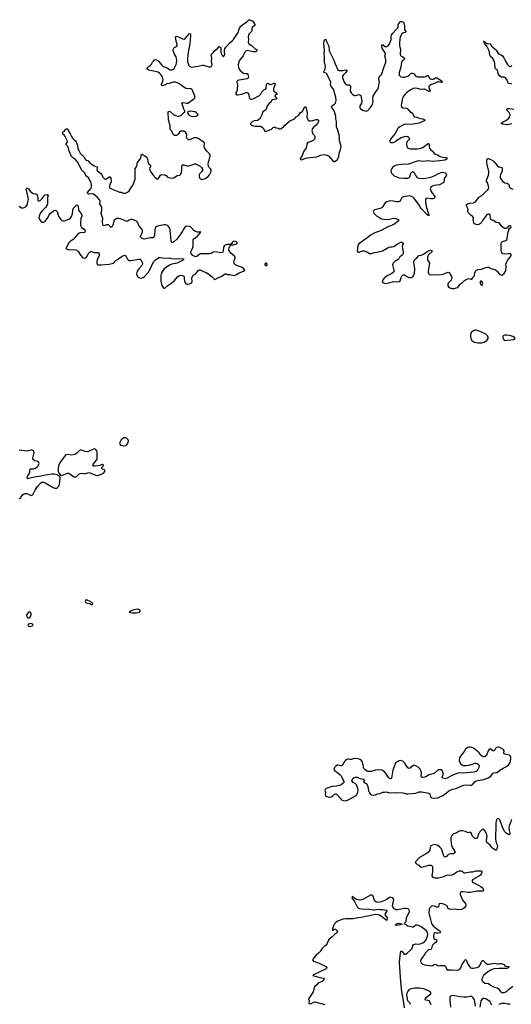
# Model space of a CAD drawing. Header units: inches. Extents: x 1954800 to 2060275, y 904969 to 1016298.
# Tile 44 of 77: x 1974485 to 1985735, y 992294 to 1014822. Entities that reach past the tile are written whole.
import ezdxf

# ---------------------------------------------------------------- set-up
doc = ezdxf.new("R2010")
doc.units = ezdxf.units.IN
doc.header["$MEASUREMENT"] = 0
for name, color, linetype in [('B9070', 7, 'Continuous'), ('B9071', 7, 'Continuous'), ('B9080', 7, 'Continuous'), ('B9081', 7, 'Continuous'), ('B9989', 7, 'Continuous')]:
    doc.layers.add(name, color=color, linetype=linetype)

msp = doc.modelspace()

# ---------------------------------------------------------------- linework, layer by layer
at = {"layer": 'B9070', "color": 6, "elevation": 500}
for points in [[(1975975, 1010000), (1975984, 1009970), (1975968, 1009952), (1975950, 1009949), (1975910, 1009950), (1975870, 1009943), (1975845, 1009935), (1975804, 1009910), (1975710, 1009791), (1975640, 1009750), (1975598, 1009710), (1975545, 1009595), (1975538, 1009590), (1975543, 1009583), (1975557, 1009577), (1975610, 1009560), (1975730, 1009562), (1975790, 1009545), (1975811, 1009531), (1975830, 1009512), (1975875, 1009435), (1975930, 1009376), (1975970, 1009368), (1975990, 1009373), (1976010, 1009385), (1976031, 1009410), (1976070, 1009485), (1976110, 1009515), (1976130, 1009517), (1976192, 1009492), (1976270, 1009493), (1976288, 1009488), (1976306, 1009466), (1976306, 1009430), (1976258, 1009330), (1976248, 1009290), (1976248, 1009250), (1976256, 1009230), (1976276, 1009216), (1976350, 1009210), (1976531, 1009229), (1976632, 1009248), (1976650, 1009264), (1976670, 1009299), (1976685, 1009315), (1976776, 1009370), (1976829, 1009411), (1976870, 1009429), (1976890, 1009433), (1976910, 1009422), (1976950, 1009346), (1976970, 1009326), (1976990, 1009315), (1977031, 1009311), (1977210, 1009343), (1977240, 1009340), (1977254, 1009330), (1977292, 1009250), (1977296, 1009230), (1977290, 1009210), (1977282, 1009198), (1977210, 1009124), (1977171, 1009070), (1977156, 1009010), (1977166, 1008970), (1977190, 1008937), (1977210, 1008922), (1977250, 1008910), (1977290, 1008915), (1977310, 1008924), (1977330, 1008936), (1977350, 1008956), (1977430, 1009049), (1977450, 1009078), (1977480, 1009130), (1977523, 1009237), (1977554, 1009286), (1977590, 1009330), (1977670, 1009383), (1977710, 1009383), (1977790, 1009368), (1977905, 1009375), (1977970, 1009361), (1978070, 1009349), (1978150, 1009360), (1978231, 1009350), (1978233, 1009330), (1978208, 1009310), (1978090, 1009252), (1977970, 1009230), (1977910, 1009209), (1977790, 1009118), (1977751, 1009070), (1977730, 1009027), (1977715, 1008970), (1977712, 1008890), (1977716, 1008836), (1977728, 1008768), (1977738, 1008738), (1977770, 1008696), (1977790, 1008683), (1977810, 1008683), (1977877, 1008743), (1977970, 1008800), (1978030, 1008857), (1978098, 1008942), (1978130, 1008965), (1978150, 1008972), (1978190, 1008974), (1978224, 1008964), (1978242, 1008950), (1978249, 1008930), (1978249, 1008889), (1978257, 1008837), (1978270, 1008802), (1978290, 1008777), (1978310, 1008770), (1978330, 1008772), (1978370, 1008779), (1978407, 1008793), (1978424, 1008810), (1978434, 1008830), (1978425, 1008910), (1978429, 1008930), (1978437, 1008943), (1978466, 1008974), (1978513, 1009010), (1978570, 1009087), (1978590, 1009096), (1978615, 1009095), (1978690, 1009057), (1978750, 1009038), (1978790, 1009016), (1978884, 1008944), (1978918, 1008910), (1978930, 1008891), (1978950, 1008877), (1979022, 1008918), (1979110, 1008950), (1979170, 1008996), (1979190, 1009006), (1979210, 1009004), (1979233, 1008993), (1979290, 1008994), (1979390, 1008971), (1979430, 1008984), (1979508, 1009032), (1979604, 1009070), (1979635, 1009090), (1979604, 1009130), (1979578, 1009150), (1979541, 1009170), (1979450, 1009199), (1979400, 1009230), (1979389, 1009250), (1979386, 1009270), (1979393, 1009310), (1979415, 1009370), (1979412, 1009390), (1979398, 1009410), (1979319, 1009479), (1979280, 1009530), (1979273, 1009570), (1979277, 1009603), (1979297, 1009643), (1979315, 1009665), (1979328, 1009670), (1979322, 1009678), (1979332, 1009672), (1979370, 1009674), (1979443, 1009690), (1979465, 1009710), (1979465, 1009730), (1979450, 1009742), (1979410, 1009751), (1979375, 1009745), (1979356, 1009730), (1979320, 1009680), (1979250, 1009682), (1979230, 1009679), (1979190, 1009666), (1979170, 1009652), (1979150, 1009619), (1979143, 1009530), (1979137, 1009510), (1979124, 1009496), (1979090, 1009488), (1979005, 1009505), (1978930, 1009510), (1978910, 1009505), (1978867, 1009473), (1978830, 1009461), (1978630, 1009467), (1978610, 1009462), (1978590, 1009451), (1978537, 1009403), (1978510, 1009397), (1978490, 1009402), (1978444, 1009430), (1978409, 1009469), (1978401, 1009490), (1978403, 1009510), (1978431, 1009570), (1978451, 1009630), (1978456, 1009670), (1978453, 1009750), (1978456, 1009784), (1978470, 1009810), (1978503, 1009830), (1978552, 1009870), (1978621, 1009950), (1978626, 1009970), (1978612, 1009972), (1978596, 1009964), (1978550, 1009962), (1978510, 1009976), (1978470, 1010000), (1978470, 1010000)], [(1977575, 1010000), (1977571, 1009890), (1977565, 1009870), (1977550, 1009845), (1977530, 1009833), (1977470, 1009830), (1977370, 1009806), (1977330, 1009804), (1977290, 1009818), (1977249, 1009850), (1977246, 1009870), (1977278, 1009930), (1977293, 1009970), (1977295, 1009990), (1977292, 1010000)], [(1978215, 1010000), (1978176, 1009924), (1978078, 1009802), (1978010, 1009739), (1977990, 1009726), (1977970, 1009720), (1977958, 1009730), (1977951, 1009751), (1977947, 1009847), (1977929, 1010000)], [(1974470, 1003859), (1974490, 1003872), (1974510, 1003892), (1974550, 1003950), (1974590, 1003973), (1974610, 1003978), (1974650, 1003978), (1974671, 1003971), (1974730, 1003941), (1974750, 1003936), (1974770, 1003942), (1974790, 1003965), (1974840, 1004060), (1974895, 1004145), (1974961, 1004219), (1974990, 1004237), (1975030, 1004239), (1975067, 1004227), (1975250, 1004117), (1975290, 1004102), (1975330, 1004103), (1975350, 1004116), (1975370, 1004144), (1975393, 1004190), (1975403, 1004250), (1975410, 1004350), (1975407, 1004367), (1975397, 1004377), (1975344, 1004405), (1975270, 1004423), (1975230, 1004426), (1975112, 1004410), (1974970, 1004378), (1974863, 1004363), (1974690, 1004321), (1974670, 1004320), (1974654, 1004330), (1974657, 1004350), (1974666, 1004370), (1974713, 1004450), (1974718, 1004470), (1974717, 1004523), (1974723, 1004537), (1974735, 1004545), (1974750, 1004547), (1974810, 1004547), (1974850, 1004562), (1974897, 1004610), (1974922, 1004650), (1974927, 1004670), (1974924, 1004690), (1974910, 1004710), (1974830, 1004731), (1974801, 1004750), (1974789, 1004769), (1974788, 1004790), (1974816, 1004910), (1974807, 1004947), (1974786, 1004966), (1974770, 1004971), (1974750, 1004970), (1974650, 1004951), (1974470, 1004970)]]:
    msp.add_lwpolyline(points, dxfattribs=at)
for points in [[(1976910, 1005254), (1976870, 1005253), (1976842, 1005238), (1976810, 1005209), (1976776, 1005150), (1976771, 1005130), (1976773, 1005110), (1976789, 1005089), (1976830, 1005076), (1976870, 1005072), (1976910, 1005082), (1976938, 1005102), (1976961, 1005130), (1976970, 1005150), (1976971, 1005190), (1976964, 1005210), (1976930, 1005244)], [(1976190, 1005001), (1976072, 1004948), (1976030, 1004938), (1975983, 1004943), (1975910, 1004973), (1975870, 1004976), (1975850, 1004965), (1975785, 1004895), (1975750, 1004875), (1975670, 1004861), (1975590, 1004872), (1975550, 1004865), (1975529, 1004851), (1975510, 1004830), (1975435, 1004730), (1975390, 1004657), (1975373, 1004610), (1975366, 1004550), (1975366, 1004486), (1975371, 1004451), (1975390, 1004445), (1975422, 1004402), (1975434, 1004394), (1975470, 1004400), (1975570, 1004443), (1975610, 1004445), (1975633, 1004433), (1975690, 1004385), (1975730, 1004366), (1975770, 1004365), (1975790, 1004376), (1975840, 1004420), (1975870, 1004437), (1975910, 1004443), (1975950, 1004437), (1975990, 1004438), (1976070, 1004458), (1976090, 1004455), (1976230, 1004401), (1976270, 1004392), (1976376, 1004430), (1976402, 1004450), (1976430, 1004481), (1976435, 1004495), (1976430, 1004519), (1976411, 1004531), (1976376, 1004536), (1976363, 1004550), (1976365, 1004575), (1976392, 1004608), (1976399, 1004630), (1976390, 1004641), (1976370, 1004641), (1976317, 1004623), (1976210, 1004603), (1976170, 1004610), (1976162, 1004622), (1976159, 1004630), (1976166, 1004650), (1976250, 1004749), (1976259, 1004770), (1976255, 1004850), (1976261, 1004930), (1976250, 1004961), (1976228, 1004988), (1976210, 1004998)], [(1976010, 1001545), (1975991, 1001530), (1975986, 1001510), (1975990, 1001504), (1976002, 1001490), (1976030, 1001471), (1976090, 1001464), (1976130, 1001444), (1976150, 1001445), (1976156, 1001450), (1976150, 1001476), (1976099, 1001510), (1976030, 1001544)], [(1974710, 1001270), (1974690, 1001263), (1974670, 1001247), (1974650, 1001213), (1974644, 1001190), (1974650, 1001156), (1974670, 1001139), (1974690, 1001135), (1974710, 1001139), (1974730, 1001164), (1974750, 1001210), (1974750, 1001230), (1974742, 1001250), (1974730, 1001264)], [(1977190, 1001334), (1977152, 1001330), (1977076, 1001310), (1977025, 1001290), (1976991, 1001270), (1977010, 1001256), (1977068, 1001248), (1977150, 1001249), (1977190, 1001255), (1977226, 1001270), (1977241, 1001290), (1977241, 1001310), (1977210, 1001331)], [(1974730, 1001010), (1974710, 1001002), (1974685, 1000990), (1974674, 1000970), (1974676, 1000950), (1974685, 1000945), (1974710, 1000941), (1974750, 1000946), (1974768, 1000952), (1974786, 1000970), (1974785, 1000990), (1974763, 1001003)]]:
    msp.add_lwpolyline(points, close=True, dxfattribs=at)
at = {"layer": 'B9071', "color": 6, "elevation": 500}
for points in [[(1977292, 1010000), (1977284, 1010024), (1977215, 1010115), (1977183, 1010190), (1977160, 1010210), (1977090, 1010241), (1977050, 1010249), (1977030, 1010248), (1976990, 1010233), (1976950, 1010209), (1976930, 1010205), (1976910, 1010211), (1976870, 1010235), (1976790, 1010265), (1976750, 1010274), (1976710, 1010273), (1976670, 1010253), (1976648, 1010232), (1976616, 1010124), (1976590, 1010077), (1976570, 1010074), (1976531, 1010111), (1976510, 1010126), (1976470, 1010130), (1976410, 1010109), (1976394, 1010114), (1976388, 1010128), (1976377, 1010203), (1976387, 1010270), (1976353, 1010390), (1976368, 1010470), (1976366, 1010530), (1976322, 1010610), (1976323, 1010670), (1976316, 1010690), (1976269, 1010750), (1976203, 1010810), (1976172, 1010832), (1976130, 1010836), (1976070, 1010827), (1976050, 1010836), (1976033, 1010850), (1976033, 1010870), (1976109, 1010950), (1976120, 1010970), (1976125, 1010995), (1976125, 1011050), (1976113, 1011110), (1976061, 1011201), (1976002, 1011250), (1975991, 1011290), (1975979, 1011310), (1975897, 1011390), (1975837, 1011517), (1975804, 1011570), (1975760, 1011620), (1975690, 1011668), (1975669, 1011690), (1975648, 1011748), (1975615, 1011810), (1975595, 1011910), (1975579, 1011930), (1975554, 1011950), (1975539, 1011970), (1975572, 1012010), (1975577, 1012030), (1975570, 1012055), (1975524, 1012150), (1975509, 1012169), (1975470, 1012200), (1975461, 1012230), (1975470, 1012245), (1975499, 1012261), (1975532, 1012308), (1975550, 1012322), (1975570, 1012327), (1975590, 1012300), (1975641, 1012210), (1975669, 1012150), (1975696, 1012110), (1975730, 1012070), (1975762, 1012050), (1975775, 1012030), (1975804, 1011950), (1975817, 1011870), (1975835, 1011830), (1975872, 1011770), (1975959, 1011679), (1975990, 1011624), (1976010, 1011606), (1976055, 1011595), (1976088, 1011548), (1976139, 1011519), (1976190, 1011475), (1976262, 1011450), (1976261, 1011430), (1976249, 1011390), (1976258, 1011370), (1976344, 1011304), (1976368, 1011270), (1976390, 1011216), (1976423, 1011183), (1976450, 1011175), (1976470, 1011182), (1976530, 1011228), (1976550, 1011230), (1976561, 1011221), (1976568, 1011208), (1976581, 1011110), (1976543, 1011030), (1976540, 1010990), (1976550, 1010970), (1976583, 1010950), (1976677, 1010917), (1976750, 1010884), (1976770, 1010878), (1976810, 1010878), (1976850, 1010855), (1976870, 1010850), (1976905, 1010855), (1976949, 1010872), (1976990, 1010906), (1977037, 1010983), (1977072, 1011028), (1977129, 1011170), (1977130, 1011206), (1977124, 1011264), (1977129, 1011330), (1977124, 1011390), (1977127, 1011410), (1977164, 1011470), (1977183, 1011557), (1977255, 1011650), (1977268, 1011690), (1977267, 1011733), (1977270, 1011742), (1977276, 1011744), (1977290, 1011742), (1977337, 1011717), (1977370, 1011693), (1977391, 1011670), (1977411, 1011630), (1977422, 1011542), (1977430, 1011528), (1977479, 1011490), (1977482, 1011470), (1977461, 1011430), (1977458, 1011410), (1977478, 1011350), (1977530, 1011270), (1977590, 1011205), (1977630, 1011178), (1977650, 1011182), (1977670, 1011202), (1977710, 1011265), (1977730, 1011279), (1977790, 1011276), (1977810, 1011270), (1977836, 1011256), (1977870, 1011219), (1977890, 1011210), (1977970, 1011199), (1978010, 1011207), (1978086, 1011254), (1978150, 1011268), (1978170, 1011290), (1978185, 1011330), (1978192, 1011370), (1978193, 1011467), (1978200, 1011490), (1978210, 1011501), (1978230, 1011502), (1978310, 1011480), (1978350, 1011479), (1978407, 1011493), (1978490, 1011526), (1978510, 1011523), (1978613, 1011470), (1978642, 1011442), (1978665, 1011405), (1978670, 1011390), (1978667, 1011370), (1978656, 1011350), (1978610, 1011303), (1978594, 1011270), (1978594, 1011230), (1978610, 1011197), (1978630, 1011178), (1978651, 1011169), (1978690, 1011170), (1978730, 1011187), (1978790, 1011230), (1978830, 1011275), (1978860, 1011330), (1978868, 1011370), (1978867, 1011390), (1978855, 1011410), (1978822, 1011442), (1978807, 1011467), (1978797, 1011510), (1978802, 1011570), (1978846, 1011690), (1978845, 1011730), (1978831, 1011750), (1978767, 1011810), (1978713, 1011890), (1978705, 1011930), (1978711, 1011990), (1978706, 1012010), (1978684, 1012030), (1978613, 1012070), (1978570, 1012101), (1978530, 1012120), (1978470, 1012117), (1978427, 1012093), (1978370, 1012073), (1978350, 1012071), (1978338, 1012078), (1978310, 1012110), (1978303, 1012130), (1978308, 1012190), (1978303, 1012210), (1978280, 1012250), (1978251, 1012271), (1978207, 1012273), (1978170, 1012269), (1978142, 1012250), (1978110, 1012201), (1978090, 1012182), (1978070, 1012173), (1978030, 1012176), (1978010, 1012190), (1977993, 1012210), (1977979, 1012230), (1977965, 1012270), (1977931, 1012311), (1977925, 1012330), (1977927, 1012390), (1977889, 1012530), (1977891, 1012590), (1977879, 1012650), (1977886, 1012710), (1977897, 1012723), (1977910, 1012729), (1977930, 1012722), (1978010, 1012646), (1978070, 1012621), (1978110, 1012613), (1978130, 1012614), (1978170, 1012630), (1978230, 1012689), (1978261, 1012710), (1978264, 1012730), (1978238, 1012778), (1978219, 1012850), (1978196, 1012910), (1978213, 1012927), (1978310, 1012909), (1978330, 1012914), (1978467, 1013010), (1978488, 1013030), (1978497, 1013050), (1978496, 1013070), (1978450, 1013190), (1978430, 1013218), (1978401, 1013241), (1978370, 1013249), (1978319, 1013241), (1978290, 1013246), (1978110, 1013367), (1978050, 1013390), (1978007, 1013390), (1977970, 1013383), (1977910, 1013359), (1977850, 1013356), (1977797, 1013323), (1977750, 1013311), (1977734, 1013314), (1977729, 1013329), (1977732, 1013350), (1977761, 1013419), (1977766, 1013450), (1977752, 1013512), (1977710, 1013572), (1977681, 1013601), (1977650, 1013621), (1977438, 1013670), (1977401, 1013690), (1977399, 1013710), (1977410, 1013731), (1977450, 1013755), (1977480, 1013780), (1977498, 1013802), (1977524, 1013850), (1977550, 1013875), (1977570, 1013904), (1977590, 1013912), (1977610, 1013907), (1977650, 1013883), (1977670, 1013864), (1977728, 1013788), (1977771, 1013750), (1977858, 1013718), (1977930, 1013678), (1977970, 1013674), (1978009, 1013691), (1978030, 1013722), (1978062, 1013798), (1978070, 1013830), (1978079, 1013899), (1978077, 1013930), (1978067, 1013970), (1978021, 1014050), (1977999, 1014110), (1978000, 1014140), (1978012, 1014170), (1978030, 1014188), (1978073, 1014207), (1978086, 1014230), (1978086, 1014254), (1978068, 1014330), (1978053, 1014430), (1978070, 1014446), (1978150, 1014418), (1978210, 1014386), (1978250, 1014379), (1978270, 1014393), (1978370, 1014504), (1978390, 1014501), (1978393, 1014453), (1978375, 1014270), (1978340, 1014080), (1978323, 1013923), (1978328, 1013868), (1978355, 1013775), (1978381, 1013750), (1978418, 1013738), (1978570, 1013759), (1978670, 1013784), (1978690, 1013784), (1978810, 1013744), (1978830, 1013741), (1978854, 1013746), (1978878, 1013762), (1978888, 1013790), (1978876, 1013870), (1978883, 1013950), (1978868, 1014010), (1978879, 1014030), (1978915, 1014065), (1978939, 1014110), (1979002, 1014158), (1979050, 1014205), (1979070, 1014195), (1979086, 1014170), (1979090, 1014150), (1979086, 1014090), (1979093, 1014050), (1979110, 1014015), (1979130, 1013990), (1979150, 1013983), (1979167, 1013993), (1979176, 1014030), (1979170, 1014090), (1979173, 1014127), (1979183, 1014157), (1979202, 1014190), (1979290, 1014290), (1979350, 1014335), (1979381, 1014370), (1979483, 1014530), (1979506, 1014610), (1979546, 1014670), (1979590, 1014712), (1979677, 1014763), (1979730, 1014818), (1979750, 1014822), (1979790, 1014807), (1979820, 1014790), (1979863, 1014710), (1979867, 1014690), (1979810, 1014648), (1979800, 1014630), (1979797, 1014570), (1979788, 1014550), (1979728, 1014492), (1979717, 1014470), (1979715, 1014430), (1979722, 1014370), (1979712, 1014310), (1979718, 1014290), (1979730, 1014270), (1979791, 1014231), (1979870, 1014155), (1979916, 1014130), (1979914, 1014110), (1979890, 1014088), (1979830, 1014085), (1979732, 1014112), (1979690, 1014114), (1979669, 1014110), (1979643, 1014090), (1979630, 1014070), (1979615, 1014025), (1979602, 1013998), (1979550, 1013943), (1979510, 1013884), (1979491, 1013830), (1979485, 1013790), (1979490, 1013730), (1979504, 1013690), (1979530, 1013661), (1979610, 1013601), (1979630, 1013591), (1979690, 1013591), (1979702, 1013582), (1979709, 1013570), (1979718, 1013510), (1979716, 1013490), (1979705, 1013475), (1979690, 1013465), (1979510, 1013440), (1979479, 1013430), (1979453, 1013410), (1979452, 1013390), (1979468, 1013328), (1979464, 1013236), (1979458, 1013202), (1979431, 1013150), (1979428, 1013128), (1979446, 1013105), (1979470, 1013101), (1979570, 1013120), (1979670, 1013157), (1979690, 1013156), (1979707, 1013147), (1979718, 1013130), (1979738, 1013050), (1979755, 1013015), (1979767, 1013007), (1979786, 1013006), (1979830, 1013012), (1979970, 1013085), (1979994, 1013110), (1980000, 1013122)], [(1980000, 1012596), (1979972, 1012548), (1979930, 1012519), (1979854, 1012506), (1979816, 1012490), (1979786, 1012470), (1979770, 1012450), (1979769, 1012429), (1979788, 1012410), (1979834, 1012394), (1979870, 1012389), (1979970, 1012388), (1980000, 1012382)], [(1974473, 1010553), (1974530, 1010514), (1974550, 1010512), (1974601, 1010530), (1974630, 1010547), (1974650, 1010573), (1974666, 1010614), (1974683, 1010710), (1974679, 1010750), (1974630, 1010950), (1974638, 1010962), (1974650, 1010970), (1974670, 1010966), (1974690, 1010950), (1974721, 1010901), (1974770, 1010858), (1974790, 1010848), (1974850, 1010841), (1974873, 1010830), (1974888, 1010810), (1974894, 1010790), (1974899, 1010699), (1974910, 1010681), (1974918, 1010678), (1974930, 1010674), (1974950, 1010684), (1974996, 1010730), (1975042, 1010790), (1975070, 1010812), (1975110, 1010823), (1975130, 1010820), (1975140, 1010810), (1975124, 1010756), (1975120, 1010730), (1975121, 1010610), (1975115, 1010585), (1975077, 1010523), (1975003, 1010450), (1974970, 1010410), (1974947, 1010370), (1974932, 1010330), (1974925, 1010290), (1974930, 1010262), (1974970, 1010210), (1974998, 1010190), (1975030, 1010186), (1975050, 1010194), (1975070, 1010210), (1975129, 1010290), (1975161, 1010359), (1975177, 1010383), (1975259, 1010450), (1975290, 1010462), (1975310, 1010460), (1975330, 1010446), (1975340, 1010430), (1975375, 1010330), (1975430, 1010253), (1975451, 1010231), (1975480, 1010220), (1975510, 1010217), (1975610, 1010255), (1975650, 1010283), (1975670, 1010319), (1975690, 1010379), (1975701, 1010470), (1975714, 1010506), (1975790, 1010584), (1975810, 1010576), (1975820, 1010550), (1975828, 1010470), (1975840, 1010450), (1975892, 1010390), (1975909, 1010350), (1975907, 1010330), (1975881, 1010270), (1975873, 1010150), (1975878, 1010110), (1975903, 1010070), (1975958, 1010030), (1975972, 1010010), (1975975, 1010000)], [(1977929, 1010000), (1977926, 1010026), (1977910, 1010061), (1977890, 1010090), (1977870, 1010111), (1977830, 1010131), (1977790, 1010129), (1977670, 1010106), (1977623, 1010090), (1977596, 1010070), (1977583, 1010050), (1977576, 1010024), (1977575, 1010000)], [(1978470, 1010000), (1978410, 1010064), (1978390, 1010082), (1978370, 1010091), (1978310, 1010095), (1978290, 1010090), (1978266, 1010074), (1978230, 1010030), (1978215, 1010000)]]:
    msp.add_lwpolyline(points, dxfattribs=at)
msp.add_lwpolyline([(1978390, 1012726), (1978359, 1012721), (1978334, 1012710), (1978327, 1012690), (1978348, 1012650), (1978369, 1012630), (1978410, 1012614), (1978450, 1012609), (1978524, 1012616), (1978550, 1012627), (1978566, 1012650), (1978557, 1012670), (1978531, 1012691), (1978490, 1012710), (1978450, 1012721)], close=True, dxfattribs=at)
at = {"layer": 'B9080', "color": 6, "elevation": 500}
msp.add_lwpolyline([(1982757, 1010000), (1982610, 1009944), (1982510, 1009890), (1982450, 1009839), (1982404, 1009810), (1982244, 1009690), (1982229, 1009670), (1982221, 1009650), (1982211, 1009530), (1982219, 1009510), (1982230, 1009499), (1982250, 1009502), (1982283, 1009517), (1982329, 1009531), (1982370, 1009535), (1982416, 1009516), (1982486, 1009470), (1982530, 1009470), (1982607, 1009493), (1982730, 1009516), (1982790, 1009534), (1982930, 1009614), (1982970, 1009624), (1983010, 1009625), (1983044, 1009636), (1983110, 1009678), (1983210, 1009729), (1983230, 1009729), (1983259, 1009710), (1983259, 1009690), (1983244, 1009656), (1983239, 1009630), (1983242, 1009590), (1983260, 1009510), (1983260, 1009470), (1983253, 1009450), (1983233, 1009427), (1983183, 1009397), (1983161, 1009350), (1983146, 1009334), (1983073, 1009290), (1983030, 1009253), (1983021, 1009239), (1983015, 1009210), (1983047, 1009090), (1983045, 1009055), (1983037, 1009043), (1983003, 1009017), (1982910, 1008968), (1982850, 1008930), (1982826, 1008910), (1982795, 1008870), (1982786, 1008850), (1982783, 1008830), (1982791, 1008810), (1982810, 1008798), (1982850, 1008789), (1982930, 1008800), (1983050, 1008830), (1983130, 1008827), (1983170, 1008833), (1983192, 1008850), (1983213, 1008927), (1983227, 1008953), (1983250, 1008976), (1983270, 1008984), (1983290, 1008982), (1983358, 1008938), (1983390, 1008926), (1983450, 1008923), (1983483, 1008937), (1983507, 1008973), (1983521, 1009030), (1983529, 1009091), (1983530, 1009130), (1983506, 1009270), (1983511, 1009308), (1983522, 1009330), (1983535, 1009345), (1983573, 1009370), (1983610, 1009416), (1983630, 1009430), (1983670, 1009432), (1983710, 1009449), (1983750, 1009472), (1983810, 1009519), (1983843, 1009537), (1983887, 1009547), (1983910, 1009543), (1983921, 1009530), (1983914, 1009510), (1983841, 1009439), (1983826, 1009414), (1983820, 1009390), (1983819, 1009330), (1983859, 1009250), (1983829, 1009070), (1983832, 1009032), (1983844, 1009004), (1983858, 1008990), (1983890, 1008981), (1984010, 1008993), (1984090, 1008981), (1984179, 1009001), (1984270, 1009041), (1984290, 1009042), (1984310, 1009035), (1984330, 1009017), (1984347, 1008987), (1984365, 1008945), (1984372, 1008910), (1984369, 1008890), (1984357, 1008863), (1984293, 1008790), (1984282, 1008770), (1984280, 1008750), (1984284, 1008730), (1984296, 1008710), (1984330, 1008684), (1984370, 1008673), (1984410, 1008669), (1984430, 1008673), (1984470, 1008688), (1984510, 1008695), (1984530, 1008715), (1984558, 1008762), (1984577, 1008783), (1984618, 1008810), (1984663, 1008857), (1984687, 1008873), (1984715, 1008885), (1984770, 1008897), (1984810, 1008885), (1984834, 1008886), (1984850, 1008905), (1984865, 1008935), (1984882, 1008950), (1984893, 1008967), (1984900, 1009030), (1984914, 1009066), (1984930, 1009083), (1984973, 1009107), (1985053, 1009113), (1985150, 1009149), (1985190, 1009158), (1985210, 1009156), (1985250, 1009136), (1985370, 1009098), (1985412, 1009070), (1985457, 1009010), (1985479, 1008990), (1985510, 1008977), (1985530, 1008982), (1985568, 1009012), (1985592, 1009050), (1985607, 1009090), (1985614, 1009150), (1985610, 1009230), (1985623, 1009270), (1985655, 1009325), (1985711, 1009390), (1985732, 1009430), (1985729, 1009450), (1985706, 1009466), (1985670, 1009468), (1985578, 1009458), (1985544, 1009463), (1985530, 1009472), (1985510, 1009501), (1985503, 1009550), (1985505, 1009690), (1985513, 1009727), (1985531, 1009749), (1985610, 1009767), (1985630, 1009788), (1985661, 1009959), (1985675, 1010000)], dxfattribs=at)
for points in [[(1980130, 1009252), (1980110, 1009252), (1980093, 1009230), (1980096, 1009210), (1980110, 1009201), (1980130, 1009200), (1980150, 1009210), (1980149, 1009230)], [(1985030, 1008841), (1985019, 1008830), (1985022, 1008790), (1985031, 1008770), (1985050, 1008748), (1985070, 1008751), (1985079, 1008770), (1985080, 1008790), (1985075, 1008810), (1985061, 1008830), (1985050, 1008839)], [(1984930, 1007721), (1984902, 1007718), (1984870, 1007705), (1984827, 1007673), (1984808, 1007652), (1984798, 1007610), (1984799, 1007570), (1984810, 1007527), (1984830, 1007479), (1984887, 1007447), (1984934, 1007434), (1984970, 1007430), (1985052, 1007432), (1985110, 1007444), (1985150, 1007465), (1985175, 1007485), (1985202, 1007530), (1985203, 1007563), (1985191, 1007590), (1985150, 1007625), (1985023, 1007690)], [(1985630, 1007606), (1985590, 1007606), (1985551, 1007590), (1985541, 1007570), (1985539, 1007550), (1985550, 1007519), (1985570, 1007493), (1985603, 1007483), (1985650, 1007488), (1985790, 1007505), (1985802, 1007510), (1985824, 1007530), (1985809, 1007550), (1985769, 1007570), (1985690, 1007597)]]:
    msp.add_lwpolyline(points, close=True, dxfattribs=at)
at = {"layer": 'B9081', "color": 6, "elevation": 500}
for points in [[(1980000, 1012382), (1980010, 1012380), (1980049, 1012350), (1980062, 1012330), (1980076, 1012296), (1980096, 1012275), (1980130, 1012275), (1980170, 1012284), (1980230, 1012306), (1980250, 1012318), (1980284, 1012356), (1980310, 1012365), (1980330, 1012361), (1980350, 1012350), (1980402, 1012342), (1980415, 1012335), (1980430, 1012320), (1980450, 1012321), (1980470, 1012329), (1980522, 1012370), (1980553, 1012407), (1980650, 1012496), (1980670, 1012509), (1980755, 1012545), (1980770, 1012555), (1980810, 1012599), (1980866, 1012630), (1980901, 1012690), (1980955, 1012730), (1981010, 1012830), (1981030, 1012825), (1981061, 1012690), (1981057, 1012597), (1981072, 1012550), (1981086, 1012526), (1981110, 1012510), (1981150, 1012508), (1981190, 1012514), (1981270, 1012538), (1981290, 1012538), (1981312, 1012530), (1981325, 1012510), (1981326, 1012490), (1981317, 1012470), (1981272, 1012408), (1981217, 1012370), (1981183, 1012330), (1981175, 1012310), (1981173, 1012287), (1981184, 1012230), (1981195, 1012210), (1981230, 1012170), (1981240, 1012150), (1981241, 1012110), (1981232, 1012090), (1981199, 1012061), (1981090, 1012012), (1981064, 1011990), (1981053, 1011967), (1981040, 1011890), (1980986, 1011810), (1980939, 1011701), (1980908, 1011650), (1980903, 1011630), (1980910, 1011623), (1980930, 1011616), (1980970, 1011627), (1981027, 1011653), (1981060, 1011660), (1981276, 1011684), (1981322, 1011698), (1981370, 1011724), (1981450, 1011740), (1981493, 1011733), (1981549, 1011709), (1981650, 1011594), (1981670, 1011581), (1981690, 1011580), (1981730, 1011598), (1981757, 1011623), (1981775, 1011650), (1981786, 1011690), (1981792, 1011770), (1981828, 1011850), (1981843, 1011910), (1981835, 1011950), (1981800, 1012050), (1981805, 1012110), (1981792, 1012190), (1981765, 1012290), (1981738, 1012370), (1981733, 1012490), (1981720, 1012550), (1981716, 1012610), (1981692, 1012710), (1981674, 1012750), (1981624, 1012810), (1981618, 1012830), (1981627, 1012850), (1981690, 1012889), (1981710, 1012912), (1981725, 1012970), (1981717, 1013050), (1981686, 1013146), (1981670, 1013214), (1981630, 1013280), (1981603, 1013310), (1981595, 1013330), (1981602, 1013390), (1981591, 1013431), (1981507, 1013587), (1981490, 1013598), (1981450, 1013610), (1981444, 1013624), (1981443, 1013630), (1981472, 1013688), (1981486, 1013750), (1981463, 1013850), (1981463, 1013970), (1981450, 1014050), (1981458, 1014118), (1981447, 1014287), (1981454, 1014330), (1981469, 1014370), (1981490, 1014376), (1981502, 1014322), (1981546, 1014250), (1981556, 1014216), (1981570, 1014112), (1981670, 1013898), (1981704, 1013804), (1981734, 1013750), (1981768, 1013670), (1981796, 1013656), (1981890, 1013661), (1981951, 1013671), (1981968, 1013668), (1981971, 1013650), (1981949, 1013610), (1981886, 1013554), (1981873, 1013530), (1981870, 1013510), (1981873, 1013490), (1981910, 1013392), (1981950, 1013342), (1981970, 1013330), (1982030, 1013329), (1982050, 1013318), (1982054, 1013294), (1982049, 1013189), (1982068, 1013148), (1982110, 1013107), (1982150, 1013085), (1982170, 1013084), (1982250, 1013109), (1982270, 1013104), (1982288, 1013088), (1982300, 1013050), (1982312, 1012950), (1982305, 1012910), (1982272, 1012850), (1982269, 1012809), (1982282, 1012790), (1982330, 1012750), (1982410, 1012732), (1982430, 1012734), (1982453, 1012747), (1982510, 1012816), (1982541, 1012859), (1982557, 1012890), (1982573, 1012950), (1982566, 1013030), (1982575, 1013070), (1982634, 1013170), (1982678, 1013230), (1982695, 1013270), (1982704, 1013330), (1982720, 1013390), (1982705, 1013470), (1982709, 1013510), (1982730, 1013540), (1982767, 1013570), (1982775, 1013585), (1982819, 1013730), (1982861, 1013850), (1982867, 1013910), (1982837, 1013990), (1982858, 1014030), (1982859, 1014050), (1982782, 1014170), (1982772, 1014208), (1982774, 1014230), (1982790, 1014253), (1982846, 1014210), (1982864, 1014204), (1982890, 1014205), (1982917, 1014223), (1982948, 1014272), (1982973, 1014330), (1982984, 1014370), (1982986, 1014454), (1982991, 1014470), (1983013, 1014507), (1983096, 1014590), (1983130, 1014630), (1983142, 1014650), (1983147, 1014710), (1983188, 1014770), (1983210, 1014778), (1983230, 1014779), (1983250, 1014775), (1983265, 1014765), (1983275, 1014750), (1983292, 1014672), (1983292, 1014592), (1983319, 1014550), (1983318, 1014542), (1983312, 1014528), (1983270, 1014524), (1983250, 1014516), (1983230, 1014499), (1983212, 1014470), (1983194, 1014430), (1983182, 1014378), (1983173, 1014290), (1983178, 1014230), (1983200, 1014130), (1983189, 1014050), (1983190, 1014025), (1983196, 1014010), (1983210, 1013996), (1983255, 1013970), (1983280, 1013950), (1983290, 1013930), (1983280, 1013910), (1983242, 1013878), (1983222, 1013850), (1983205, 1013735), (1983166, 1013610), (1983165, 1013570), (1983172, 1013550), (1983188, 1013528), (1983210, 1013518), (1983250, 1013507), (1983290, 1013505), (1983370, 1013533), (1983393, 1013547), (1983437, 1013590), (1983450, 1013597), (1983470, 1013599), (1983493, 1013590), (1983550, 1013529), (1983590, 1013516), (1983750, 1013513), (1983776, 1013524), (1983810, 1013548), (1983830, 1013542), (1983865, 1013485), (1983887, 1013467), (1983910, 1013461), (1983950, 1013460), (1983973, 1013467), (1984010, 1013497), (1984030, 1013491), (1984066, 1013466), (1984110, 1013445), (1984150, 1013410), (1984151, 1013390), (1984130, 1013388), (1984070, 1013400), (1984050, 1013399), (1983976, 1013364), (1983910, 1013339), (1983870, 1013317), (1983849, 1013291), (1983847, 1013270), (1983876, 1013190), (1983871, 1013169), (1983750, 1013229), (1983730, 1013233), (1983670, 1013228), (1983590, 1013251), (1983510, 1013253), (1983490, 1013248), (1983417, 1013210), (1983333, 1013147), (1983303, 1013117), (1983265, 1013070), (1983246, 1013030), (1983215, 1012870), (1983221, 1012830), (1983249, 1012809), (1983330, 1012795), (1983350, 1012789), (1983370, 1012776), (1983410, 1012724), (1983470, 1012682), (1983493, 1012630), (1983506, 1012610), (1983520, 1012600), (1983570, 1012590), (1983650, 1012558), (1983713, 1012550), (1983753, 1012530), (1983741, 1012510), (1983626, 1012454), (1983490, 1012435), (1983367, 1012427), (1983310, 1012429), (1983270, 1012416), (1983184, 1012370), (1983157, 1012350), (1983140, 1012330), (1983080, 1012220), (1982974, 1012090), (1982954, 1012050), (1982953, 1012030), (1982978, 1012010), (1983030, 1012010), (1983070, 1012027), (1983117, 1012063), (1983216, 1012124), (1983290, 1012151), (1983330, 1012156), (1983353, 1012153), (1983368, 1012148), (1983387, 1012130), (1983400, 1012110), (1983404, 1012090), (1983350, 1012032), (1983335, 1011990), (1983333, 1011970), (1983342, 1011922), (1983356, 1011896), (1983370, 1011884), (1983393, 1011873), (1983428, 1011868), (1983590, 1011868), (1983630, 1011873), (1983690, 1011887), (1983710, 1011896), (1983810, 1011977), (1983830, 1011989), (1983849, 1011989), (1983854, 1011974), (1983856, 1011910), (1983862, 1011882), (1983887, 1011850), (1983931, 1011810), (1983975, 1011755), (1983990, 1011746), (1984049, 1011729), (1984110, 1011691), (1984170, 1011677), (1984249, 1011669), (1984263, 1011663), (1984268, 1011650), (1984252, 1011630), (1984213, 1011610), (1984097, 1011590), (1983930, 1011576), (1983830, 1011590), (1983714, 1011574), (1983610, 1011590), (1983531, 1011571), (1983450, 1011538), (1983383, 1011517), (1983222, 1011510), (1983110, 1011496), (1983051, 1011469), (1983017, 1011443), (1983001, 1011419), (1982981, 1011370), (1982982, 1011330), (1982994, 1011310), (1983029, 1011270), (1983055, 1011250), (1983090, 1011231), (1983170, 1011205), (1983270, 1011196), (1983370, 1011194), (1983390, 1011201), (1983414, 1011230), (1983433, 1011307), (1983470, 1011347), (1983490, 1011344), (1983510, 1011325), (1983550, 1011246), (1983570, 1011220), (1983590, 1011205), (1983630, 1011193), (1983730, 1011191), (1983890, 1011222), (1983970, 1011249), (1984070, 1011305), (1984150, 1011330), (1984189, 1011329), (1984230, 1011317), (1984238, 1011310), (1984250, 1011270), (1984244, 1011250), (1984200, 1011190), (1984198, 1011130), (1984190, 1011110), (1984174, 1011090), (1984090, 1011043), (1983970, 1011025), (1983930, 1011011), (1983897, 1010990), (1983883, 1010970), (1983880, 1010950), (1983883, 1010930), (1983900, 1010890), (1983923, 1010850), (1983978, 1010790), (1983985, 1010770), (1983983, 1010750), (1983977, 1010743), (1983961, 1010730), (1983938, 1010722), (1983890, 1010720), (1983810, 1010736), (1983789, 1010731), (1983773, 1010707), (1983770, 1010650), (1983786, 1010550), (1983840, 1010380), (1983855, 1010350), (1983850, 1010339), (1983830, 1010339), (1983810, 1010356), (1983719, 1010459), (1983670, 1010503), (1983621, 1010590), (1983493, 1010750), (1983450, 1010777), (1983410, 1010788), (1983304, 1010776), (1983270, 1010769), (1983242, 1010758), (1983222, 1010738), (1983200, 1010690), (1983188, 1010672), (1983170, 1010659), (1983150, 1010653), (1983110, 1010652), (1983030, 1010668), (1982970, 1010674), (1982930, 1010670), (1982890, 1010657), (1982848, 1010632), (1982814, 1010586), (1982795, 1010545), (1982770, 1010519), (1982730, 1010503), (1982610, 1010472), (1982590, 1010460), (1982580, 1010450), (1982575, 1010430), (1982594, 1010390), (1982650, 1010337), (1982707, 1010307), (1982750, 1010272), (1982765, 1010265), (1982815, 1010255), (1982910, 1010254), (1982950, 1010260), (1983010, 1010277), (1983050, 1010281), (1983094, 1010274), (1983130, 1010260), (1983147, 1010250), (1983159, 1010230), (1983149, 1010210), (1983068, 1010150), (1983032, 1010130), (1982910, 1010079), (1982774, 1010006), (1982757, 1010000)], [(1985748, 1013350), (1985730, 1013358), (1985670, 1013362), (1985660, 1013370), (1985630, 1013452), (1985604, 1013490), (1985570, 1013505), (1985510, 1013506), (1985471, 1013530), (1985457, 1013550), (1985437, 1013590), (1985416, 1013670), (1985403, 1013683), (1985370, 1013701), (1985364, 1013710), (1985357, 1013830), (1985324, 1013910), (1985310, 1013936), (1985262, 1013982), (1985250, 1013998), (1985245, 1014010), (1985238, 1014070), (1985229, 1014110), (1985177, 1014217), (1985128, 1014270), (1985110, 1014297), (1985104, 1014310), (1985106, 1014326), (1985102, 1014330), (1985110, 1014332), (1985119, 1014319), (1985180, 1014280), (1985250, 1014269), (1985290, 1014210), (1985309, 1014190), (1985365, 1014150), (1985390, 1014126), (1985443, 1014043), (1985499, 1014019), (1985534, 1013994), (1985566, 1013950), (1985603, 1013870), (1985650, 1013800), (1985690, 1013754), (1985710, 1013748), (1985730, 1013756), (1985744, 1013770)], [(1980000, 1013122), (1980025, 1013170), (1980043, 1013190), (1980070, 1013214), (1980112, 1013230), (1980128, 1013252), (1980133, 1013330), (1980150, 1013360), (1980170, 1013366), (1980190, 1013358), (1980210, 1013342), (1980230, 1013339), (1980310, 1013369), (1980326, 1013366), (1980334, 1013350), (1980297, 1013270), (1980292, 1013250), (1980295, 1013210), (1980302, 1013190), (1980321, 1013170), (1980355, 1013150), (1980378, 1013130), (1980359, 1013110), (1980327, 1013090), (1980326, 1013070), (1980359, 1013030), (1980366, 1013010), (1980350, 1013003), (1980270, 1012990), (1980250, 1012970), (1980239, 1012940), (1980190, 1012908), (1980151, 1012849), (1980122, 1012770), (1980111, 1012749), (1980052, 1012710), (1980039, 1012690), (1980020, 1012630), (1980000, 1012596)], [(1985750, 1012439), (1985650, 1012413), (1985630, 1012413), (1985603, 1012423), (1985535, 1012435), (1985504, 1012450), (1985523, 1012470), (1985555, 1012490), (1985595, 1012505), (1985633, 1012527), (1985680, 1012570), (1985703, 1012610), (1985708, 1012650), (1985702, 1012670), (1985682, 1012702), (1985633, 1012750), (1985630, 1012772), (1985653, 1012787), (1985690, 1012793), (1985790, 1012777)], [(1985675, 1010000), (1985681, 1010018), (1985697, 1010043), (1985727, 1010070), (1985732, 1010090), (1985722, 1010102), (1985710, 1010109), (1985690, 1010107), (1985670, 1010095), (1985639, 1010061), (1985612, 1010048), (1985590, 1010047), (1985570, 1010054), (1985526, 1010086), (1985464, 1010164), (1985450, 1010172), (1985390, 1010185), (1985330, 1010224), (1985290, 1010232), (1985270, 1010250), (1985257, 1010290), (1985250, 1010350), (1985239, 1010370), (1985230, 1010376), (1985210, 1010375), (1985190, 1010368), (1985170, 1010353), (1985078, 1010230), (1985050, 1010182), (1985030, 1010160), (1985010, 1010145), (1984970, 1010130), (1984930, 1010134), (1984893, 1010153), (1984876, 1010176), (1984865, 1010250), (1984868, 1010290), (1984858, 1010310), (1984798, 1010358), (1984746, 1010410), (1984742, 1010430), (1984750, 1010490), (1984716, 1010550), (1984710, 1010570), (1984712, 1010590), (1984732, 1010608), (1984776, 1010624), (1984870, 1010633), (1984908, 1010650), (1984990, 1010751), (1985010, 1010768), (1985062, 1010798), (1985130, 1010870), (1985194, 1010926), (1985211, 1010950), (1985218, 1010982), (1985215, 1011010), (1985191, 1011090), (1985168, 1011130), (1985168, 1011150), (1985215, 1011265), (1985223, 1011310), (1985218, 1011350), (1985179, 1011510), (1985171, 1011570), (1985171, 1011609), (1985190, 1011647), (1985210, 1011648), (1985310, 1011601), (1985345, 1011570), (1985410, 1011485), (1985450, 1011459), (1985510, 1011440), (1985522, 1011430), (1985529, 1011409), (1985523, 1011350), (1985490, 1011280), (1985481, 1011250), (1985483, 1011210), (1985490, 1011186), (1985530, 1011130), (1985563, 1011103), (1985590, 1011090), (1985638, 1011078), (1985664, 1011064), (1985678, 1011050), (1985683, 1011010), (1985691, 1010990), (1985730, 1010960), (1985770, 1010942)]]:
    msp.add_lwpolyline(points, dxfattribs=at)
at = {"layer": 'B9989', "color": 6, "elevation": 500}
for points in [[(1985430, 998180), (1985393, 998170), (1985370, 998147), (1985350, 998103), (1985330, 998090), (1985310, 998091), (1985270, 998132), (1985250, 998139), (1985230, 998125), (1985204, 998096), (1985184, 998030), (1985165, 997990), (1985136, 997964), (1985110, 997956), (1985090, 997958), (1985066, 997970), (1985048, 997988), (1985001, 998050), (1984980, 998070), (1984870, 998151), (1984830, 998170), (1984804, 998176), (1984770, 998179), (1984730, 998170), (1984690, 998128), (1984659, 998081), (1984601, 998010), (1984571, 997969), (1984550, 997930), (1984539, 997890), (1984540, 997870), (1984564, 997810), (1984578, 997790), (1984602, 997770), (1984630, 997758), (1984650, 997755), (1984702, 997758), (1984770, 997768), (1984910, 997808), (1984930, 997810), (1984950, 997806), (1984976, 997790), (1984992, 997770), (1984999, 997750), (1984992, 997710), (1984970, 997670), (1984930, 997622), (1984878, 997602), (1984630, 997585), (1984550, 997588), (1984510, 997582), (1984370, 997526), (1984270, 997465), (1984230, 997455), (1984152, 997472), (1984149, 997490), (1984172, 997550), (1984172, 997592), (1984150, 997640), (1984130, 997656), (1984110, 997662), (1984070, 997658), (1984056, 997650), (1983978, 997582), (1983950, 997567), (1983850, 997543), (1983793, 997507), (1983750, 997488), (1983710, 997481), (1983690, 997485), (1983681, 997490), (1983672, 997510), (1983677, 997590), (1983665, 997645), (1983650, 997676), (1983600, 997720), (1983551, 997751), (1983510, 997765), (1983490, 997756), (1983430, 997705), (1983410, 997694), (1983390, 997691), (1983366, 997706), (1983290, 997822), (1983270, 997845), (1983250, 997859), (1983190, 997870), (1983170, 997866), (1983130, 997843), (1983090, 997829), (1983074, 997806), (1983060, 997750), (1983025, 997650), (1982990, 997470), (1982970, 997455), (1982950, 997463), (1982926, 997486), (1982870, 997568), (1982830, 997616), (1982810, 997631), (1982770, 997648), (1982690, 997658), (1982630, 997650), (1982530, 997622), (1982450, 997623), (1982428, 997628), (1982383, 997663), (1982359, 997690), (1982352, 997712), (1982344, 997770), (1982323, 997850), (1982309, 997870), (1982270, 997898), (1982230, 997910), (1982170, 997916), (1982150, 997916), (1982070, 997895), (1982050, 997893), (1982010, 997904), (1981990, 997903), (1981950, 997884), (1981930, 997867), (1981910, 997839), (1981883, 997777), (1981870, 997762), (1981850, 997754), (1981830, 997754), (1981772, 997768), (1981750, 997764), (1981724, 997750), (1981702, 997730), (1981686, 997710), (1981673, 997670), (1981690, 997643), (1981757, 997597), (1981822, 997542), (1981840, 997520), (1981902, 997390), (1981902, 997370), (1981889, 997350), (1981844, 997316), (1981802, 997298), (1981730, 997283), (1981630, 997274), (1981541, 997250), (1981500, 997230), (1981477, 997210), (1981468, 997190), (1981484, 997150), (1981476, 997090), (1981484, 997070), (1981515, 997050), (1981570, 997034), (1981610, 997039), (1981650, 997063), (1981690, 997100), (1981710, 997112), (1981730, 997108), (1981760, 997080), (1981830, 996993), (1981850, 996975), (1981890, 996956), (1981930, 996949), (1981990, 996963), (1982116, 997030), (1982170, 997065), (1982190, 997083), (1982210, 997112), (1982223, 997150), (1982229, 997190), (1982224, 997230), (1982210, 997280), (1982190, 997318), (1982163, 997343), (1982114, 997370), (1982089, 997410), (1982090, 997431), (1982130, 997476), (1982171, 997491), (1982210, 997491), (1982251, 997470), (1982343, 997443), (1982371, 997430), (1982367, 997410), (1982354, 997390), (1982367, 997370), (1982410, 997349), (1982438, 997318), (1982455, 997275), (1982470, 997177), (1982486, 997130), (1982510, 997098), (1982530, 997089), (1982570, 997083), (1982630, 997088), (1982670, 997110), (1982730, 997118), (1982790, 997148), (1982830, 997149), (1982870, 997156), (1982950, 997135), (1983110, 997142), (1983262, 997130), (1983330, 997113), (1983370, 997110), (1983550, 997128), (1983590, 997137), (1983630, 997153), (1983690, 997159), (1983850, 997128), (1983873, 997110), (1983884, 997044), (1983893, 997030), (1983910, 997021), (1983970, 997009), (1984050, 997019), (1984169, 997070), (1984252, 997130), (1984304, 997176), (1984390, 997213), (1984470, 997233), (1984604, 997296), (1984650, 997310), (1984710, 997317), (1984790, 997307), (1984829, 997311), (1984852, 997328), (1984906, 997390), (1984933, 997407), (1985106, 997434), (1985203, 997477), (1985264, 997516), (1985284, 997536), (1985310, 997574), (1985330, 997590), (1985390, 997594), (1985410, 997600), (1985474, 997650), (1985550, 997698), (1985610, 997730), (1985670, 997775), (1985696, 997804), (1985709, 997830), (1985724, 997910), (1985725, 997950), (1985714, 997974), (1985690, 997994), (1985594, 998014), (1985567, 998030), (1985568, 998090), (1985558, 998118), (1985544, 998130), (1985470, 998170), (1985450, 998176)], [(1983101, 994101), (1983086, 994106), (1983086, 994110), (1983110, 994133), (1983150, 994148), (1983190, 994146), (1983239, 994130), (1983150, 994107)]]:
    msp.add_lwpolyline(points, close=True, dxfattribs=at)
for points in [[(1985738, 996522), (1985730, 996508), (1985716, 996450), (1985695, 996405), (1985681, 996350), (1985682, 996270), (1985703, 996210), (1985703, 996190), (1985690, 996179), (1985670, 996180), (1985650, 996187), (1985610, 996216), (1985590, 996238), (1985546, 996310), (1985490, 996476), (1985470, 996516), (1985450, 996541), (1985430, 996548), (1985410, 996537), (1985387, 996493), (1985377, 996430), (1985383, 996310), (1985371, 996190), (1985376, 996070), (1985391, 995991), (1985415, 995930), (1985405, 995850), (1985399, 995830), (1985390, 995820), (1985370, 995820), (1985310, 995860), (1985290, 995879), (1985250, 995932), (1985176, 995996), (1985170, 996010), (1985166, 996050), (1985179, 996130), (1985176, 996170), (1985150, 996233), (1985109, 996290), (1985090, 996299), (1985070, 996294), (1985009, 996230), (1984983, 996190), (1984950, 996097), (1984930, 996084), (1984910, 996087), (1984890, 996098), (1984854, 996130), (1984842, 996150), (1984824, 996204), (1984805, 996225), (1984790, 996230), (1984770, 996222), (1984750, 996221), (1984730, 996227), (1984690, 996251), (1984610, 996265), (1984570, 996265), (1984530, 996250), (1984490, 996220), (1984410, 996198), (1984370, 996157), (1984350, 996110), (1984349, 996051), (1984365, 995930), (1984390, 995874), (1984422, 995830), (1984443, 995790), (1984448, 995770), (1984438, 995750), (1984410, 995740), (1984350, 995737), (1984310, 995729), (1984286, 995714), (1984250, 995678), (1984230, 995666), (1984210, 995664), (1984190, 995685), (1984170, 995758), (1984134, 995850), (1984121, 995870), (1984101, 995890), (1984050, 995928), (1984010, 995946), (1983970, 995950), (1983897, 995923), (1983886, 995914), (1983875, 995885), (1983870, 995810), (1983850, 995780), (1983807, 995750), (1983634, 995650), (1983609, 995630), (1983550, 995564), (1983542, 995550), (1983545, 995530), (1983562, 995510), (1983615, 995475), (1983650, 995443), (1983670, 995434), (1983690, 995434), (1983850, 995481), (1983890, 995479), (1983912, 995470), (1983929, 995450), (1983932, 995430), (1983929, 995390), (1983933, 995330), (1983919, 995230), (1983930, 995210), (1983957, 995197), (1983989, 995189), (1984069, 995191), (1984130, 995201), (1984190, 995219), (1984250, 995250), (1984267, 995253), (1984310, 995249), (1984370, 995257), (1984430, 995280), (1984467, 995313), (1984490, 995328), (1984550, 995345), (1984588, 995348), (1984605, 995345), (1984646, 995306), (1984670, 995300), (1984790, 995322), (1984854, 995326), (1984930, 995349), (1985050, 995348), (1985062, 995330), (1985062, 995310), (1985045, 995270), (1985029, 995250), (1984985, 995215), (1984855, 995150), (1984840, 995130), (1984836, 995110), (1984850, 995090), (1984878, 995070), (1984983, 995023), (1985040, 994990), (1985080, 994950), (1985100, 994910), (1985094, 994886), (1985070, 994879), (1984950, 994881), (1984790, 994852), (1984750, 994853), (1984630, 994869), (1984590, 994868), (1984570, 994856), (1984563, 994837), (1984564, 994810), (1984584, 994750), (1984626, 994670), (1984681, 994610), (1984692, 994590), (1984694, 994570), (1984685, 994530), (1984671, 994510), (1984637, 994483), (1984593, 994467), (1984530, 994456), (1984449, 994469), (1984370, 994465), (1984313, 994473), (1984283, 994490), (1984271, 994531), (1984254, 994554), (1984190, 994584), (1984117, 994603), (1984087, 994593), (1984066, 994534), (1984050, 994517), (1984030, 994517), (1983970, 994540), (1983933, 994547), (1983910, 994542), (1983890, 994527), (1983870, 994499), (1983858, 994470), (1983848, 994390), (1983852, 994350), (1983874, 994294), (1983898, 994170), (1983916, 994130), (1983947, 994090), (1984003, 994043), (1984104, 993970), (1984118, 993950), (1984117, 993943), (1984110, 993930), (1984070, 993922), (1984030, 993921), (1983990, 993931), (1983970, 993928), (1983955, 993870), (1983961, 993801), (1983970, 993788), (1984010, 993777), (1984021, 993770), (1984030, 993750), (1984025, 993730), (1984011, 993709), (1983970, 993686), (1983933, 993650), (1983923, 993630), (1983910, 993570), (1983902, 993558), (1983890, 993548), (1983843, 993537), (1983810, 993510), (1983774, 993470), (1983741, 993419), (1983701, 993370), (1983675, 993330), (1983660, 993290), (1983659, 993270), (1983670, 993241), (1983710, 993214), (1983750, 993200), (1983910, 993175), (1983930, 993179), (1983970, 993203), (1983990, 993209), (1984010, 993207), (1984050, 993182), (1984070, 993176), (1984118, 993182), (1984204, 993184), (1984226, 993166), (1984250, 993103), (1984270, 993085), (1984290, 993081), (1984370, 993086), (1984470, 993074), (1984530, 993082), (1984559, 993101), (1984578, 993130), (1984609, 993210), (1984640, 993250), (1984670, 993302), (1984690, 993318), (1984710, 993294), (1984734, 993230), (1984776, 993156), (1984802, 993130), (1984830, 993118), (1984870, 993118), (1984910, 993125), (1984950, 993136), (1984990, 993154), (1985017, 993183), (1985050, 993266), (1985070, 993297), (1985090, 993299), (1985150, 993234), (1985190, 993212), (1985230, 993212), (1985350, 993233), (1985430, 993220), (1985450, 993219), (1985490, 993229), (1985510, 993224), (1985563, 993203), (1985590, 993177), (1985610, 993165), (1985670, 993157), (1985686, 993150), (1985665, 993130), (1985630, 993116), (1985457, 993117), (1985350, 993107), (1985310, 993098), (1985264, 993076), (1985190, 993028), (1985095, 992950), (1985074, 992910), (1985062, 992870), (1985060, 992850), (1985070, 992830), (1985090, 992807), (1985130, 992780), (1985150, 992774), (1985211, 992771), (1985255, 992730), (1985310, 992701), (1985350, 992685), (1985414, 992674), (1985436, 992656), (1985484, 992584), (1985507, 992567), (1985530, 992561), (1985570, 992563), (1985610, 992578), (1985630, 992592), (1985670, 992634), (1985730, 992681), (1985770, 992706)], [(1983290, 992215), (1983278, 992330), (1983229, 992590), (1983203, 992810), (1983180, 993250), (1983193, 993413), (1983210, 993508), (1983230, 993513), (1983285, 993445), (1983310, 993440), (1983350, 993463), (1983450, 993555), (1983470, 993590), (1983481, 993639), (1983500, 993660), (1983528, 993672), (1983550, 993676), (1983630, 993669), (1983710, 993699), (1983750, 993722), (1983790, 993768), (1983819, 993850), (1983822, 993890), (1983816, 993930), (1983810, 993949), (1983790, 993980), (1983670, 994065), (1983630, 994088), (1983590, 994104), (1983550, 994102), (1983498, 994062), (1983490, 994058), (1983470, 994059), (1983365, 994085), (1983350, 994093), (1983321, 994121), (1983304, 994130), (1983287, 994150), (1983316, 994170), (1983330, 994190), (1983335, 994270), (1983357, 994323), (1983402, 994410), (1983404, 994430), (1983400, 994450), (1983387, 994467), (1983376, 994476), (1983330, 994488), (1983290, 994486), (1983210, 994474), (1983130, 994453), (1983099, 994459), (1983050, 994485), (1983030, 994510), (1983014, 994550), (1983043, 994690), (1983035, 994715), (1983010, 994734), (1982970, 994742), (1982950, 994736), (1982870, 994683), (1982830, 994671), (1982761, 994639), (1982690, 994625), (1982650, 994630), (1982610, 994654), (1982593, 994690), (1982584, 994744), (1982575, 994770), (1982550, 994793), (1982530, 994795), (1982510, 994791), (1982350, 994700), (1982310, 994685), (1982270, 994679), (1982230, 994682), (1982193, 994693), (1982155, 994715), (1982110, 994759), (1982090, 994753), (1982086, 994730), (1982150, 994650), (1982210, 994523), (1982230, 994498), (1982250, 994487), (1982304, 994476), (1982492, 994472), (1982590, 994453), (1982613, 994453), (1982690, 994469), (1982730, 994462), (1982790, 994464), (1982878, 994450), (1982891, 994430), (1982879, 994421), (1982846, 994374), (1982839, 994350), (1982897, 994270), (1982890, 994214), (1982870, 994216), (1982797, 994277), (1982715, 994335), (1982685, 994345), (1982630, 994349), (1982450, 994312), (1982395, 994305), (1982298, 994282), (1982230, 994275), (1982110, 994253), (1981950, 994247), (1981890, 994239), (1981821, 994219), (1981764, 994196), (1981727, 994173), (1981706, 994154), (1981688, 994132), (1981668, 994092), (1981633, 993993), (1981650, 993991), (1981690, 994013), (1981710, 994014), (1981737, 993990), (1981759, 993950), (1981756, 993944), (1981737, 993923), (1981685, 993890), (1981627, 993833), (1981570, 993784), (1981542, 993750), (1981510, 993669), (1981495, 993645), (1981450, 993619), (1981410, 993574), (1981358, 993502), (1981319, 993461), (1981258, 993410), (1981191, 993330), (1981187, 993310), (1981199, 993290), (1981210, 993282), (1981337, 993237), (1981430, 993193), (1981503, 993150), (1981517, 993130), (1981507, 993110), (1981496, 993104), (1981206, 992970), (1981196, 992950), (1981350, 992907), (1981435, 992890), (1981453, 992870), (1981436, 992844), (1981410, 992819), (1981330, 992789), (1981308, 992772), (1981291, 992749), (1981230, 992695), (1981198, 992582), (1981120, 992450), (1981097, 992423), (1981094, 992410), (1981106, 992370), (1981100, 992330), (1981104, 992310), (1981130, 992304), (1981158, 992310), (1981215, 992345), (1981231, 992349), (1981270, 992344), (1981470, 992292)], [(1983901, 992281), (1983870, 992350), (1983853, 992370), (1983830, 992382), (1983770, 992390), (1983764, 992404), (1983772, 992430), (1983790, 992452), (1983830, 992487), (1983893, 992530), (1983896, 992550), (1983882, 992570), (1983839, 992599), (1983730, 992646), (1983623, 992663), (1983519, 992661), (1983421, 992639), (1983390, 992625), (1983366, 992594), (1983345, 992550), (1983340, 992510), (1983342, 992462), (1983351, 992411), (1983362, 992382), (1983380, 992360), (1983413, 992330), (1983419, 992310), (1983410, 992290)], [(1984916, 992250), (1984902, 992350), (1984890, 992399), (1984863, 992443), (1984832, 992472), (1984790, 992476), (1984719, 992461), (1984650, 992460), (1984570, 992464), (1984390, 992492), (1984369, 992491), (1984350, 992482), (1984339, 992470), (1984331, 992449), (1984325, 992390), (1984346, 992230)], [(1985290, 992278), (1985253, 992350), (1985170, 992410), (1985150, 992420), (1985110, 992429), (1985090, 992426), (1985070, 992412), (1985040, 992370), (1985027, 992330), (1985017, 992230)], [(1985710, 992294), (1985650, 992299), (1985590, 992310), (1985511, 992309), (1985470, 992301), (1985450, 992286)]]:
    msp.add_lwpolyline(points, dxfattribs=at)

doc.saveas('drawing.dxf')
